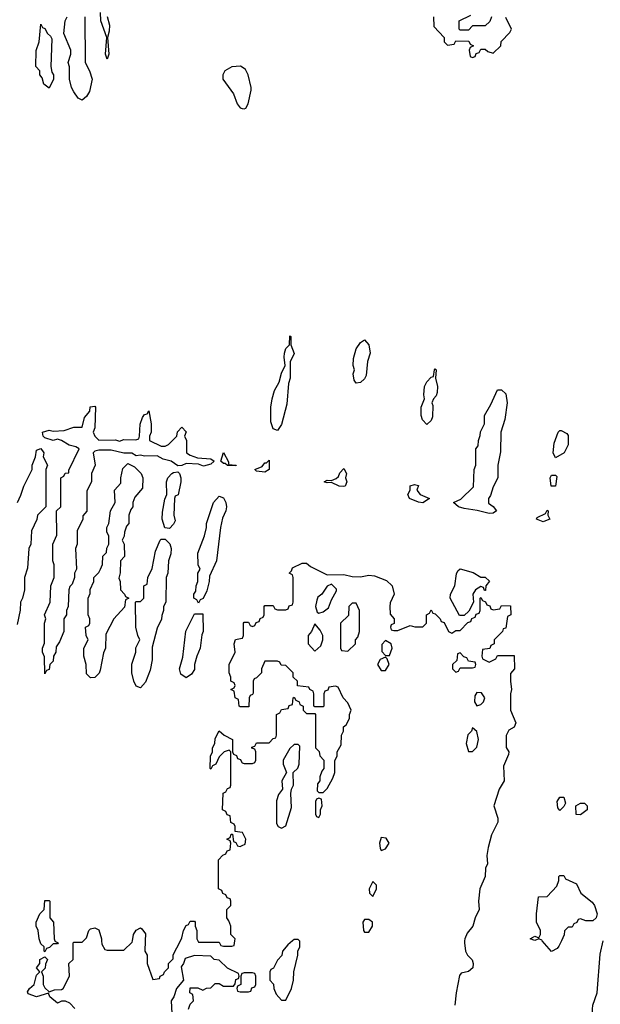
# Model space of a CAD drawing. Header units: inches. Extents: x 2701323 to 2964515, y 494916 to 722124.
# Tile 102 of 256: x 2718929 to 2721725, y 699694 to 704436. Entities that reach past the tile are written whole.
import ezdxf

# ---------------------------------------------------------------- set-up
doc = ezdxf.new("R2010")
doc.units = ezdxf.units.IN
doc.header["$MEASUREMENT"] = 0
for name, color, linetype in [('C7619', 7, 'Continuous'), ('C7629', 7, 'Continuous'), ('C7710', 7, 'Continuous'), ('C7720', 7, 'Continuous')]:
    doc.layers.add(name, color=color, linetype=linetype)

msp = doc.modelspace()

# ---------------------------------------------------------------- linework, layer by layer
at = {"layer": 'C7619', "color": 2, "elevation": 6}
for points in [[(2719193.6, 699673.6), (2719170, 699699), (2719150, 699709), (2719130, 699709), (2719110, 699699), (2719074, 699730), (2719068, 699748), (2719010, 699729.3), (2718970, 699745.2), (2718966, 699754), (2718975.3, 699770), (2718998, 699790), (2719010, 699834), (2719026, 699850), (2719009, 699869), (2719026, 699890), (2719026, 699910), (2719050, 699922), (2719062, 699910), (2719052.7, 699887.3), (2719051.6, 699868.4), (2719034, 699850), (2719042, 699830), (2719042, 699790), (2719050, 699774), (2719070, 699754), (2719096.4, 699763.6), (2719130, 699764.7), (2719138, 699770), (2719168, 699830), (2719166, 699890), (2719186, 699910), (2719186, 699990), (2719190, 699994), (2719230, 699994), (2719236, 700000)], [(2719097.3, 700000), (2719098, 699998), (2719114, 699990), (2719110, 699986), (2719090, 699986), (2719072.7, 699967.3), (2719058, 699962), (2719050, 699946), (2719046, 699950), (2719046, 699970), (2719030, 699986), (2719025.3, 700000)], [(2719322.6, 700000), (2719323.6, 699983.6), (2719338, 699958), (2719350, 699954), (2719430, 699954), (2719470, 699994), (2719471.2, 700000)], [(2719533.2, 700000), (2719532, 699950), (2719542, 699930), (2719542, 699890), (2719570, 699814), (2719602, 699818), (2719606, 699830), (2719622, 699838), (2719626, 699850), (2719646, 699870), (2719646, 699890), (2719667.3, 699912.7), (2719668.4, 699931.6), (2719702.9, 700000)], [(2719787, 700000), (2719790, 699994), (2719890, 699994), (2719898, 699978), (2719910, 699974), (2719950, 699974), (2719962, 699978), (2719964.7, 700000)], [(2719742, 699670), (2719750, 699694), (2719766, 699710), (2719762, 699742), (2719748.9, 699748.9), (2719750, 699774), (2719787.3, 699772.7), (2719810, 699762), (2719828.4, 699771.6), (2719850, 699774), (2719870, 699794), (2719890, 699794), (2719910, 699782), (2719958, 699782), (2719967.3, 699792.7), (2719970, 699814), (2719982, 699818), (2719986, 699830), (2719982, 699842), (2719930, 699868), (2719890, 699906), (2719866, 699910), (2719850, 699926), (2719770, 699928.7), (2719726, 699914), (2719718, 699890), (2719706, 699874), (2719718, 699810), (2719684.7, 699770), (2719671.3, 699730), (2719658.8, 699710), (2719662, 699650)], [(2720000, 699842.7), (2719998, 699842), (2719994, 699830), (2719994, 699790), (2719978, 699782), (2719974, 699770), (2719978, 699758), (2719990, 699754), (2720000, 699754)]]:
    msp.add_lwpolyline(points, dxfattribs=at)
at = {"layer": 'C7629', "color": 2, "elevation": 6}
for points in [[(2720242.9, 700000), (2720219.6, 699980.4), (2720194, 699950), (2720191.6, 699928.4), (2720170, 699906), (2720151.6, 699868.4), (2720138, 699862), (2720134, 699850), (2720134, 699810), (2720151.6, 699791.6), (2720152, 699770), (2720163.6, 699743.6), (2720190, 699714), (2720210, 699714), (2720238, 699770), (2720248, 699810), (2720248.9, 699851.1), (2720268, 699930), (2720268, 699950), (2720278, 699970), (2720278, 699998), (2720276, 700000)], [(2721071.8, 700000), (2721070.6, 699990), (2721076, 699950), (2721086, 699930), (2721107.9, 699907.9), (2721113.4, 699890), (2721110.7, 699870), (2721090, 699852.7), (2721055.3, 699844.7), (2721046.8, 699833.2), (2721030.8, 699750), (2721024.7, 699690)], [(2721537.8, 700000), (2721525.4, 699974.6), (2721516.9, 699963.1), (2721490, 699948), (2721445.8, 700000)], [(2721770, 699219), (2721710, 699254), (2721630, 699263.7), (2721620.4, 699280.4), (2721615.4, 699310), (2721622.7, 699357.3), (2721649.5, 699410), (2721649.6, 699430), (2721657.6, 699450), (2721653.6, 699470), (2721658, 699510), (2721683.6, 699570), (2721687.8, 699590), (2721687.4, 699670), (2721689.8, 699690.2), (2721709.7, 699750), (2721725.3, 699934.7), (2721739.9, 700000)], [(2720000, 699754), (2720030, 699754), (2720042, 699758), (2720047.3, 699772.7), (2720062, 699778), (2720066, 699790), (2720066, 699830), (2720062, 699842), (2720050, 699846), (2720010, 699846), (2720000, 699842.7)]]:
    msp.add_lwpolyline(points, dxfattribs=at)
at = {"layer": 'C7710', "color": 2}
for points, elevation in [([(2719242, 704450), (2719244.7, 704230), (2719264.7, 704190), (2719278, 704150), (2719264.7, 704090), (2719250, 704066), (2719230, 704048.7), (2719210, 704058), (2719189.1, 704089.1), (2719178, 704110), (2719168.9, 704148.9), (2719168.4, 704208.4), (2719162, 704230), (2719175.3, 704270), (2719175.3, 704290), (2719142, 704370), (2719148, 704430), (2719158, 704450)], 6), ([(2719350, 704452), (2719360.7, 704410), (2719359.8, 704380.2), (2719351.3, 704350), (2719358, 704270), (2719350, 704246), (2719342, 704270), (2719348, 704350), (2719319, 704430), (2719318, 704470)], 6), ([(2720000, 704207.4), (2719992.7, 704212.7), (2719950, 704209.2), (2719916, 704190), (2719906.8, 704170), (2719907.3, 704150), (2719958.4, 704078.4), (2719976, 704030), (2719990, 704011.3), (2720000, 704008.7)], 10), ([(2718918, 702110), (2718934.6, 702145.4), (2718948, 702190), (2718988.7, 702270), (2718989, 702290), (2719004, 702330), (2719010, 702362), (2719030, 702371.3), (2719044.7, 702350), (2719042, 702330), (2719062, 702290), (2719054, 702270), (2719054, 702090), (2719014, 702050), (2719011.6, 702028.4), (2718985.4, 701974.6), (2718982, 701910), (2718972, 701890), (2718966, 701794), (2718952, 701750), (2718952, 701690), (2718942, 701650), (2718932, 701630), (2718931.6, 701591.6), (2718916.9, 701523.1)], 6), ([(2720000, 701126.3), (2719990, 701126), (2719986, 701130), (2719982, 701162), (2719966, 701170), (2719962, 701202), (2719946, 701210), (2719962, 701218), (2719966, 701230), (2719962, 701242), (2719946, 701250), (2719946, 701270), (2719938, 701290), (2719938, 701330), (2719966, 701390), (2719962, 701430), (2719968.4, 701451.6), (2720000, 701457.6)], 6), ([(2720000, 700522.2), (2719966, 700526), (2719966, 700550), (2719962, 700562), (2719946, 700570), (2719942, 700602), (2719927.3, 700607.3), (2719922, 700622), (2719906, 700630), (2719908.4, 700711.6), (2719922, 700718), (2719930, 700734), (2719942, 700738), (2719946, 700750), (2719946, 700910), (2719938, 700918), (2719914, 700910), (2719890, 700886), (2719874, 700850), (2719858, 700842), (2719850, 700826), (2719846, 700830), (2719848.4, 700888.4), (2719858, 700910), (2719858, 700930), (2719868, 700950), (2719870, 700974), (2719888.9, 701011.1), (2719914, 700990), (2719954, 700970), (2719954, 700910), (2719958, 700898), (2719972.7, 700892.7), (2719978, 700878), (2719992.7, 700872.7), (2719998, 700858), (2720000, 700857.3)], 6), ([(2719964.7, 700000), (2719966, 700010), (2719946, 700030), (2719946, 700070), (2719936.4, 700096.4), (2719926, 700110), (2719926, 700150), (2719946, 700170), (2719946, 700190), (2719942, 700202), (2719927.3, 700207.3), (2719922, 700222), (2719907.3, 700227.3), (2719902, 700242), (2719886, 700250), (2719886, 700390), (2719907.3, 700412.7), (2719922, 700418), (2719927.3, 700432.7), (2719942, 700438), (2719946, 700470), (2719942, 700482), (2719926, 700490), (2719942, 700498), (2719947.3, 700512.7), (2719954, 700514), (2719958, 700478), (2719970, 700474), (2719978, 700458), (2719990, 700454), (2720000, 700458.7)], 6), ([(2719025.3, 700000), (2719022, 700010), (2719018, 700050), (2719008, 700070), (2719008, 700090), (2719026, 700130), (2719046, 700150), (2719050, 700194), (2719070, 700194), (2719074, 700190), (2719074, 700110), (2719092, 700090), (2719094, 700010), (2719097.3, 700000)], 6), ([(2719236, 700000), (2719250, 700014), (2719262, 700050), (2719270, 700058), (2719290, 700062), (2719310, 700052), (2719322, 700010), (2719322.6, 700000)], 6), ([(2719471.2, 700000), (2719477.2, 700030), (2719489.3, 700050.7), (2719510, 700062), (2719516.9, 700056.9), (2719534, 700034), (2719533.2, 700000)], 6), ([(2719702.9, 700000), (2719710, 700014), (2719718, 700050), (2719730, 700074), (2719742, 700078), (2719750, 700094), (2719770, 700094), (2719774, 700090), (2719774, 700070), (2719782, 700050), (2719782, 700010), (2719787, 700000)], 6)]:
    msp.add_lwpolyline(points, dxfattribs=dict(at, elevation=elevation))
at = {"layer": 'C7710', "color": 2, "elevation": 6}
for points in [[(2719070, 704106), (2719044.7, 704124.7), (2719036.4, 704156.4), (2719026, 704170), (2719026, 704190), (2719006, 704210), (2719008.4, 704288.4), (2719022, 704330), (2719030, 704414), (2719038, 704398), (2719050, 704394), (2719062, 704370), (2719076.9, 704356.9), (2719083.6, 704343.6), (2719078, 704210), (2719083.6, 704183.6), (2719091.1, 704171.1), (2719091.3, 704150)], [(2719310, 702411.3), (2719390, 702412), (2719410, 702406), (2719430, 702414), (2719487.3, 702412.7), (2719502, 702418), (2719506, 702430), (2719508.4, 702488.4), (2719520.4, 702519.6), (2719530, 702534), (2719542, 702538), (2719550, 702552), (2719562, 702490), (2719562, 702450), (2719554, 702430), (2719554, 702410), (2719610, 702382), (2719630, 702382), (2719646, 702390), (2719686, 702430), (2719688.4, 702451.6), (2719710, 702474), (2719731.1, 702451.1), (2719722, 702430), (2719731.3, 702410), (2719732, 702350), (2719750, 702338), (2719785.4, 702325.4), (2719850, 702321), (2719864.7, 702310), (2719850, 702295.3), (2719814.4, 702285.6), (2719790, 702295.3), (2719730, 702298), (2719710, 702288.7), (2719690, 702288), (2719658, 702310), (2719620.2, 702320.2), (2719590, 702335.3), (2719530, 702334), (2719510, 702339), (2719490, 702335.3), (2719468.4, 702348.4), (2719431, 702349), (2719370, 702362), (2719310, 702362), (2719290, 702358), (2719282, 702350), (2719292, 702290), (2719274, 702250), (2719274, 702210), (2719252.7, 702167.3), (2719251.6, 702068.4), (2719232.7, 702047.3), (2719232, 702030), (2719205.4, 701974.6), (2719204.7, 701910), (2719198, 701890), (2719202, 701790), (2719192, 701770), (2719192, 701750), (2719182, 701718), (2719170, 701706), (2719164.7, 701690), (2719162, 701610), (2719154, 701590), (2719154, 701570), (2719142, 701550), (2719142, 701490), (2719119.8, 701440.2), (2719103.6, 701416.4), (2719102, 701390), (2719092, 701370), (2719090, 701346), (2719074, 701330), (2719070, 701306), (2719058, 701302), (2719050, 701286), (2719047.3, 701367.3), (2719038, 701390), (2719038, 701410), (2719047.3, 701432.7), (2719048, 701530), (2719055.3, 701550), (2719048, 701570), (2719075.3, 701630), (2719078, 701710), (2719095.3, 701750), (2719095.3, 701810), (2719088, 701830), (2719088, 701910), (2719107.3, 701952.7), (2719106, 702070), (2719126, 702090), (2719126, 702230), (2719142, 702238), (2719148.4, 702251.6), (2719166, 702254), (2719166, 702266), (2719215.3, 702370), (2719199.3, 702379.3), (2719167, 702387), (2719130, 702409), (2719110, 702415.3), (2719089.4, 702409.4), (2719050, 702422), (2719042, 702430), (2719038, 702450), (2719070, 702458.8), (2719090, 702454.8), (2719143.1, 702456.9), (2719190, 702474), (2719230, 702474), (2719240.4, 702519.6), (2719266, 702550), (2719268.4, 702571.6), (2719290, 702574), (2719294, 702570), (2719291.1, 702471.1), (2719282, 702450), (2719291.3, 702430)], [(2719970, 702288), (2719930, 702288.7), (2719918, 702298), (2719910, 702298), (2719898, 702310), (2719910, 702352), (2719934, 702306), (2719934, 702294), (2719969, 702291), (2719972, 702290)], [(2719270, 701266), (2719250, 701286), (2719248, 701330), (2719238, 701370), (2719238, 701410), (2719258, 701450), (2719248, 701470), (2719246, 701510), (2719262, 701518), (2719266, 701530), (2719266, 701550), (2719258, 701570), (2719258, 701650), (2719267.3, 701672.7), (2719268.4, 701691.6), (2719286, 701730), (2719286, 701750), (2719310, 701774), (2719318, 701790), (2719327.3, 701812.7), (2719328.4, 701851.6), (2719346, 701870), (2719348.4, 701891.6), (2719358, 701910), (2719358, 701950), (2719348.4, 701968.4), (2719348, 701990), (2719358, 702010), (2719366, 702070), (2719388, 702110), (2719386, 702170), (2719416.4, 702203.6), (2719415.3, 702230), (2719424.7, 702275.3), (2719450, 702298), (2719482, 702282), (2719514, 702250), (2719522, 702230), (2719519.6, 702180.4), (2719483.6, 702136.4), (2719474, 702110), (2719474, 702090), (2719463.6, 702076.4), (2719454, 702050), (2719454, 702010), (2719443.6, 701996.4), (2719432.7, 701967.3), (2719431.6, 701948.4), (2719422, 701930), (2719432, 701910), (2719434, 701850), (2719414, 701830), (2719412.7, 701772.7), (2719406, 701746), (2719412, 701730), (2719414, 701690), (2719434, 701670), (2719438, 701658), (2719454, 701650), (2719438, 701642), (2719432.7, 701607.3), (2719382, 701550), (2719343.6, 701476.4), (2719342, 701410), (2719332.7, 701387.3), (2719316.9, 701303.1), (2719311.1, 701288.9), (2719290, 701268)], [(2719650, 701986), (2719628, 701988), (2719615.3, 702030), (2719616.4, 702063.6), (2719627.3, 702127.3), (2719638, 702150), (2719635.3, 702210), (2719642, 702230), (2719662, 702250), (2719670, 702256), (2719690, 702258), (2719698, 702250), (2719704.7, 702230), (2719704.7, 702210), (2719691.6, 702148.4), (2719678, 702142), (2719674, 702130), (2719671.3, 702050), (2719676.9, 702023.1), (2719670, 702006)], [(2719790, 701626), (2719782, 701642), (2719768, 701650), (2719768, 701670), (2719776.4, 701683.6), (2719778, 701710), (2719786, 701730), (2719786, 701770), (2719798, 701790), (2719788, 701810), (2719787.3, 701867.3), (2719818, 701950), (2719828, 701990), (2719828, 702010), (2719862, 702110), (2719890, 702142), (2719910, 702134), (2719922, 702110), (2719924.7, 702090), (2719922, 702070), (2719905.4, 702034.6), (2719896, 701990), (2719876, 701830), (2719843.6, 701756.4), (2719842, 701730), (2719830, 701686), (2719811.6, 701648.4), (2719798, 701642)], [(2719510, 701218), (2719490, 701226), (2719478, 701250), (2719468, 701290), (2719468.4, 701331.6), (2719488, 701390), (2719488.4, 701411.6), (2719508, 701450), (2719498, 701470), (2719488, 701510), (2719486, 701630), (2719490, 701634), (2719510, 701634), (2719526, 701650), (2719526, 701710), (2719542, 701718), (2719546, 701750), (2719567.3, 701792.7), (2719583.1, 701876.9), (2719606, 701930), (2719610, 701934), (2719630, 701934), (2719651.6, 701911.6), (2719658, 701890), (2719656.9, 701863.1), (2719644.7, 701830), (2719642, 701770), (2719634, 701750), (2719632, 701630), (2719622, 701610), (2719622, 701590), (2719612.7, 701567.3), (2719611.6, 701548.4), (2719590, 701506), (2719566, 701414), (2719566.4, 701353.6), (2719556.9, 701303.1), (2719535.3, 701244.7)], [(2719730, 701266), (2719704.7, 701284.7), (2719698, 701310), (2719714.6, 701365.4), (2719728.4, 701491.6), (2719770, 701574), (2719810, 701574), (2719812, 701490), (2719806, 701474), (2719798, 701410), (2719782, 701370), (2719771.3, 701330), (2719770, 701306), (2719756, 701284)]]:
    msp.add_lwpolyline(points, close=True, dxfattribs=at)
at = {"layer": 'C7720', "color": 2}
for points, elevation in [([(2720922, 704450), (2720923.6, 704403.6), (2720974, 704350), (2720974, 704330), (2720990, 704314), (2721022, 704318), (2721030, 704334), (2721092.7, 704332.7), (2721098, 704318), (2721114, 704310), (2721098, 704302), (2721094, 704290), (2721098, 704258), (2721110, 704254), (2721122, 704258), (2721127.3, 704272.7), (2721142, 704278), (2721150, 704294), (2721170, 704294), (2721183.6, 704283.6), (2721210, 704274), (2721246, 704310), (2721248.4, 704331.6), (2721290, 704374), (2721298, 704390), (2721270, 704446)], 10), ([(2721202, 704450), (2721192.7, 704427.3), (2721170, 704406), (2721110, 704406), (2721090, 704386), (2721050, 704386), (2721046, 704390), (2721046, 704430), (2721102, 704458)], 10), ([(2720000, 704008.7), (2720010, 704006), (2720018, 704010), (2720028.7, 704030), (2720043.1, 704096.9), (2720044, 704110), (2720029, 704170), (2720016, 704196), (2720000, 704207.4)], 10), ([(2720000, 701457.6), (2720002, 701458), (2720006, 701470), (2720006, 701530), (2720010, 701534), (2720030, 701534), (2720038, 701518), (2720050, 701514), (2720062, 701518), (2720067.3, 701532.7), (2720082, 701538), (2720087.3, 701552.7), (2720102, 701558), (2720106, 701570), (2720106, 701610), (2720110, 701614), (2720150, 701614), (2720158, 701598), (2720170, 701594), (2720210, 701594), (2720222, 701598), (2720227.3, 701612.7), (2720242, 701618), (2720246, 701630), (2720246, 701750), (2720242, 701762), (2720226, 701770), (2720238, 701782), (2720243.1, 701796.9), (2720290, 701818), (2720310, 701818), (2720330, 701802), (2720410, 701762), (2720490, 701764.7), (2720530, 701754), (2720570, 701752), (2720610, 701761), (2720636.9, 701756.9), (2720695.3, 701735.3), (2720722, 701710), (2720732, 701670), (2720712.7, 701627.3), (2720712, 701610), (2720712.7, 701572.7), (2720732, 701550), (2720732, 701528), (2720718, 701522), (2720714, 701510), (2720718, 701498), (2720730, 701494), (2720750, 701494), (2720810, 701518), (2720831.6, 701511.6), (2720870, 701512), (2720888, 701530), (2720888, 701570), (2720902, 701578), (2720910, 701594), (2720918, 701578), (2720930, 701574), (2720954, 701550), (2720958, 701538), (2720972.7, 701532.7), (2720994, 701490), (2721010, 701482), (2721030, 701494), (2721050, 701494), (2721087.3, 701532.7), (2721102, 701538), (2721107.3, 701552.7), (2721122, 701558), (2721127.3, 701572.7), (2721142, 701578), (2721146, 701590), (2721146, 701650), (2721150, 701654), (2721158, 701638), (2721172.7, 701632.7), (2721178, 701618), (2721192.7, 701612.7), (2721198, 701598), (2721210, 701594), (2721242, 701598), (2721250, 701614), (2721292.7, 701612.7), (2721294, 701570), (2721278, 701562), (2721270, 701506), (2721258, 701502), (2721254, 701490), (2721214, 701450), (2721214, 701430), (2721198, 701422), (2721192.7, 701407.3), (2721158, 701402), (2721154, 701370), (2721158, 701358), (2721190, 701342), (2721222, 701358), (2721230, 701374), (2721310, 701374), (2721312, 701310), (2721292.7, 701287.3), (2721292, 701250), (2721298, 701210), (2721292, 701190), (2721292, 701110), (2721318, 701050), (2721310.9, 701029.1), (2721285.4, 701014.6), (2721271.6, 700988.4), (2721271.6, 700931.6), (2721284.7, 700910), (2721283.6, 700896.4), (2721259.6, 700840.4), (2721262, 700770), (2721238, 700730), (2721212, 700650), (2721232, 700590), (2721231.6, 700571.6), (2721202, 700510), (2721184.7, 700450), (2721178, 700410), (2721182, 700370), (2721172, 700350), (2721171.1, 700308.9), (2721144.7, 700250), (2721138, 700190), (2721142, 700150), (2721122, 700110), (2721111.3, 700070), (2721083.8, 700036.2), (2721073, 700010), (2721071.8, 700000)], 6), ([(2720000, 700857.3), (2720010, 700854), (2720050, 700854), (2720062, 700858), (2720066, 700870), (2720066, 700910), (2720062, 700922), (2720047.3, 700927.3), (2720047.3, 700932.7), (2720062, 700938), (2720070, 700954), (2720130, 700954), (2720150, 700974), (2720162, 700978), (2720166, 700990), (2720166, 701090), (2720182, 701098), (2720190, 701114), (2720222, 701118), (2720227.3, 701132.7), (2720242, 701138), (2720246, 701170), (2720250, 701174), (2720258, 701158), (2720274, 701150), (2720278, 701138), (2720294, 701130), (2720294, 701110), (2720310, 701094), (2720350, 701094), (2720354, 701090), (2720354, 700930), (2720371.6, 700911.6), (2720374, 700890), (2720394, 700870), (2720394, 700830), (2720383.6, 700816.4), (2720374, 700790), (2720374, 700770), (2720363.6, 700756.4), (2720362, 700722), (2720370, 700714), (2720390, 700714), (2720410, 700734), (2720436.4, 700783.6), (2720446, 700810), (2720447.3, 700867.3), (2720458, 700890), (2720458, 700910), (2720476.4, 700943.6), (2720478, 700990), (2720488, 701010), (2720488.7, 701030), (2720500.4, 701039.6), (2720518, 701070), (2720518, 701090), (2720526, 701110), (2720510, 701146), (2720486, 701170), (2720462, 701222), (2720450, 701226), (2720418, 701222), (2720412.7, 701207.3), (2720398, 701202), (2720394, 701190), (2720394, 701130), (2720390, 701126), (2720350, 701126), (2720346, 701130), (2720346, 701190), (2720342, 701202), (2720326, 701210), (2720322, 701222), (2720267.3, 701227.3), (2720266, 701250), (2720246, 701270), (2720246, 701290), (2720210, 701326), (2720187.3, 701327.3), (2720182, 701342), (2720170, 701346), (2720110, 701346), (2720094, 701310), (2720094, 701290), (2720070, 701266), (2720058, 701262), (2720054, 701250), (2720052.7, 701192.7), (2720050, 701186), (2720038, 701182), (2720034, 701170), (2720032.7, 701127.3), (2720000, 701126.3)], 6), ([(2720000, 700458.7), (2720014.6, 700465.4), (2720018, 700490), (2720002, 700522), (2720000, 700522.2)], 6), ([(2721445.8, 700000), (2721443.1, 700003.1), (2721430, 700008.7), (2721410, 700002), (2721388, 700010), (2721410, 700022), (2721430, 700014), (2721438, 700030), (2721438, 700050), (2721418, 700090), (2721418, 700130), (2721428.4, 700211.6), (2721470, 700214), (2721516.4, 700263.6), (2721526, 700290), (2721526, 700310), (2721530, 700314), (2721550, 700314), (2721558, 700298), (2721610, 700274), (2721632, 700230), (2721686.4, 700186.4), (2721698, 700170), (2721710.9, 700129.1), (2721704.7, 700110), (2721690, 700095.3), (2721656.4, 700096.4), (2721630, 700106), (2721618, 700102), (2721612.7, 700087.3), (2721598, 700082), (2721590, 700066), (2721570, 700066), (2721552.7, 700047.3), (2721551.6, 700028.4), (2721537.8, 700000)], 6), ([(2720276, 700000), (2720270, 700006), (2720250, 700006), (2720242.9, 700000)], 6)]:
    msp.add_lwpolyline(points, dxfattribs=dict(at, elevation=elevation))
at = {"layer": 'C7720', "color": 2, "elevation": 6}
for points in [[(2720170, 702458), (2720150, 702466), (2720139, 702499), (2720139, 702570), (2720144, 702610), (2720155.3, 702650), (2720178, 702690), (2720190, 702734), (2720208, 702770), (2720202, 702810), (2720204, 702830), (2720210, 702852), (2720228, 702870), (2720230, 702914), (2720234, 702910), (2720234, 702870), (2720250.9, 702829.1), (2720231.6, 702788.4), (2720231, 702710), (2720223.6, 702683.6), (2720215.3, 702584.7), (2720190, 702486)], [(2720550, 702686), (2720540.4, 702700.4), (2720535.3, 702730), (2720542, 702750), (2720535.3, 702770), (2720536.4, 702803.6), (2720549.1, 702850.9), (2720570, 702882), (2720590, 702894), (2720610.8, 702870.8), (2720616, 702830), (2720604.7, 702790), (2720596.9, 702723.1), (2720590, 702706), (2720570, 702688)], [(2720890, 702486), (2720868.9, 702508.9), (2720862, 702530), (2720862, 702570), (2720878, 702610), (2720875.3, 702630), (2720879, 702670), (2720890, 702692), (2720910, 702714), (2720922, 702718), (2720926, 702750), (2720930, 702754), (2720934, 702750), (2720932, 702710), (2720941, 702670), (2720939.8, 702640.2), (2720935.3, 702624.7), (2720922, 702610), (2720914, 702590), (2720918, 702578), (2720916.9, 702523.1), (2720910, 702506)], [(2721190, 702057), (2721132.9, 702072.9), (2721070, 702081.6), (2721042, 702090), (2721018, 702110), (2721053.6, 702126.4), (2721114, 702186), (2721118, 702270), (2721126, 702290), (2721126, 702370), (2721136.4, 702383.6), (2721138, 702410), (2721147.3, 702432.7), (2721148.4, 702451.6), (2721168, 702490), (2721168, 702530), (2721198, 702582), (2721230, 702654), (2721250, 702654), (2721270, 702634), (2721276, 702590), (2721264.7, 702510), (2721246, 702450), (2721245.4, 702354.6), (2721232, 702290), (2721232, 702230), (2721210, 702186), (2721196, 702144), (2721186, 702130), (2721187.5, 702107.5), (2721210, 702092), (2721226, 702070), (2721210, 702059.3)], [(2721510, 702326), (2721498, 702350), (2721503.1, 702396.9), (2721522, 702450), (2721530, 702458), (2721536.9, 702456.9), (2721563.6, 702443.6), (2721570, 702434), (2721570.9, 702389.1), (2721552, 702350)], [(2720110, 702257.2), (2720070, 702262), (2720062, 702270), (2720096, 702284), (2720110, 702302), (2720118, 702302), (2720130, 702314), (2720130, 702269.3)], [(2720490, 702187.3), (2720468, 702190), (2720430, 702206.6), (2720410, 702205.1), (2720395.3, 702210), (2720410, 702218.8), (2720430, 702216), (2720453.6, 702226.4), (2720464, 702236), (2720470, 702254), (2720490, 702274), (2720502, 702250), (2720498, 702230), (2720504.7, 702210), (2720496, 702190)], [(2720870, 702109.6), (2720850, 702112.7), (2720806.6, 702130), (2720799, 702150), (2720809, 702170), (2720810, 702191.3), (2720830, 702198), (2720850, 702192), (2720842, 702170), (2720858, 702150), (2720902, 702130)], [(2721510, 702188.7), (2721489, 702189), (2721484, 702230), (2721490, 702242), (2721510, 702242), (2721516, 702236)], [(2721450, 702017.2), (2721418, 702030), (2721422, 702038), (2721462, 702058), (2721470, 702074), (2721474, 702070), (2721472, 702050), (2721482, 702030), (2721470, 702026)], [(2721150, 701751.3), (2721171.3, 701751.3), (2721192, 701732), (2721174, 701710), (2721172.7, 701687.3), (2721167.3, 701687.3), (2721162, 701702), (2721150, 701706), (2721124.7, 701690), (2721112, 701670), (2721114, 701630), (2721092.7, 701587.3), (2721070, 701566), (2721047.3, 701567.3), (2721002, 701650), (2721004, 701670), (2721025.2, 701710), (2721032.7, 701767.3), (2721039, 701781), (2721050, 701790.8), (2721113.7, 701773.7)], [(2720430, 701718), (2720410, 701708), (2720384.7, 701670), (2720365.5, 701654.5), (2720359.1, 701640.9), (2720354, 701610), (2720362, 701582), (2720370, 701578), (2720390, 701584.7), (2720416.6, 701603.4), (2720430, 701642), (2720454.6, 701685.4), (2720454, 701694)], [(2720550, 701626), (2720530, 701626), (2720514, 701610), (2720512.7, 701567.3), (2720474, 701530), (2720474, 701410), (2720478, 701398), (2720510, 701394), (2720546, 701430), (2720546, 701450), (2720558, 701462), (2720566, 701490), (2720566, 701590)], [(2720350, 701526), (2720334, 701490), (2720318, 701470), (2720318, 701430), (2720350, 701394), (2720379, 701421), (2720388.7, 701450), (2720388.7, 701470), (2720376.4, 701496.4)], [(2720690, 701446), (2720672.7, 701427.3), (2720672.7, 701392.7), (2720690, 701374), (2720710, 701374), (2720722, 701410), (2720718, 701430)], [(2720690, 701366), (2720665.4, 701354.6), (2720652, 701330), (2720670, 701302), (2720690, 701302), (2720708, 701330), (2720698, 701358)], [(2721050, 701386), (2721038, 701382), (2721034, 701350), (2721014, 701330), (2721014, 701310), (2721030, 701294), (2721042, 701298), (2721050, 701314), (2721110, 701314), (2721122, 701318), (2721126, 701330), (2721122, 701342), (2721090, 701346), (2721082, 701362), (2721067.3, 701367.3)], [(2721130, 701195.3), (2721120.7, 701179.3), (2721118.8, 701150), (2721130, 701131.3), (2721150, 701138), (2721162, 701150), (2721168.7, 701170), (2721153.6, 701193.6)], [(2721110, 701026), (2721104.7, 701010), (2721087.7, 700992.3), (2721079.1, 700950), (2721090, 700912), (2721110, 700912), (2721130, 700932), (2721139.3, 700970), (2721130, 701008)], [(2720270, 700946), (2720250, 700946), (2720230, 700926), (2720198, 700870), (2720198, 700850), (2720214, 700810), (2720192, 700770), (2720194, 700730), (2720176, 700704), (2720166, 700674), (2720165.4, 700565.4), (2720174, 700550), (2720190, 700542), (2720210, 700554), (2720238, 700642), (2720235.3, 700710), (2720238, 700730), (2720248, 700750), (2720246, 700810), (2720268.9, 700831.1), (2720274, 700850), (2720278, 700938)], [(2720370, 700686), (2720358, 700682), (2720354, 700670), (2720354, 700610), (2720358, 700598), (2720370, 700594), (2720378, 700610), (2720378, 700630), (2720386, 700650), (2720382, 700682)], [(2721530, 700628), (2721520.4, 700640.4), (2721518, 700670), (2721530, 700692), (2721550, 700692), (2721556.9, 700663.1), (2721550, 700646)], [(2721630, 700606), (2721608.4, 700608.4), (2721608, 700650), (2721630, 700662), (2721650, 700662), (2721662, 700650), (2721662, 700630)], [(2720670, 700498), (2720661, 700470), (2720665.4, 700445.4), (2720670, 700434), (2720690, 700442), (2720708, 700470), (2720694, 700494)], [(2720630, 700286), (2720612, 700250), (2720614, 700230), (2720630, 700214), (2720648, 700250), (2720647.3, 700267.3)], [(2720610, 700102), (2720590, 700102), (2720581, 700090), (2720584.7, 700050), (2720590, 700042), (2720610, 700042), (2720628.7, 700070), (2720628, 700090)]]:
    msp.add_lwpolyline(points, close=True, dxfattribs=at)

doc.saveas('drawing.dxf')
